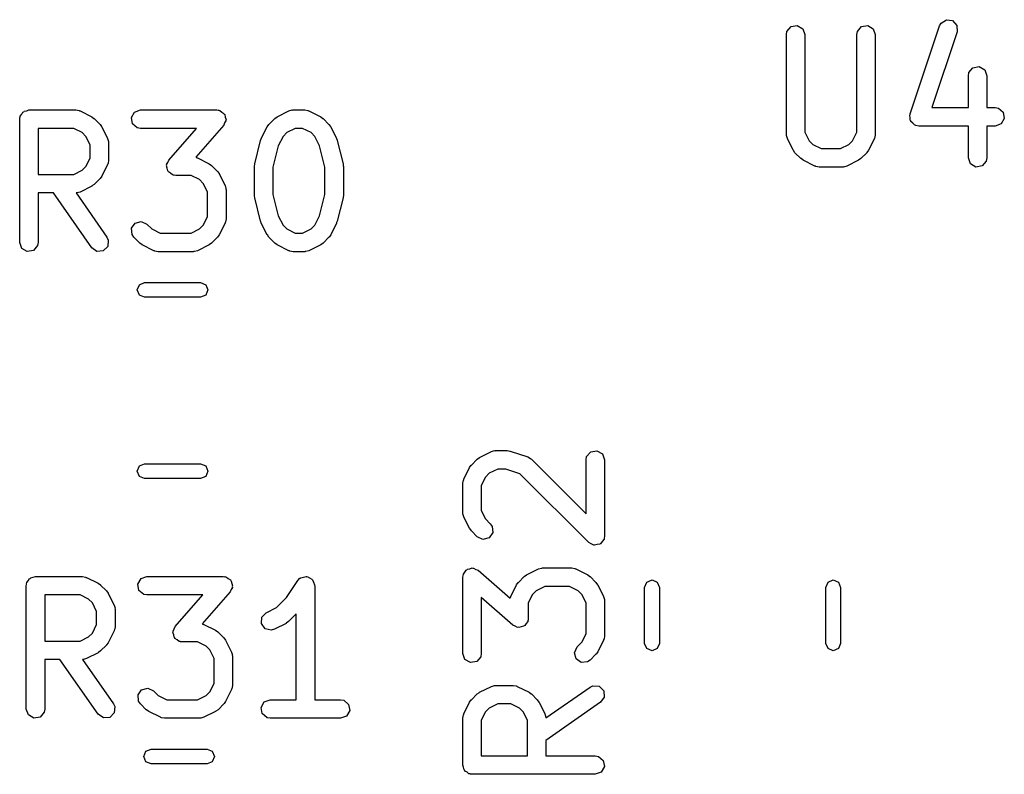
# Model space of a CAD drawing. Extents: x 44 to 148, y -85 to -25.
# Tile 30 of 58: x 112.42 to 120.41, y -66.06 to -59.94. Entities that reach past the tile are written whole.
import ezdxf

# ---------------------------------------------------------------- set-up
doc = ezdxf.new("R2010")
doc.units = 0
doc.layers.add('BLACK', color=7, linetype='CONTINUOUS')

msp = doc.modelspace()

# ---------------------------------------------------------------- linework, layer by layer
at = {"layer": 'BLACK', "linetype": 'CONTINUOUS'}
for p, q in [((118.682195, -59.994267), (118.732719, -59.985358)), ((118.732719, -59.985358), (118.777148, -60.01101)), ((119.253623, -59.994267), (119.304147, -59.985358)), ((119.304147, -59.985358), (119.348576, -60.01101)), ((119.648544, -60.702168), (119.886639, -59.987883)), ((119.886639, -59.987883), (119.899041, -59.964978)), ((119.899041, -59.964978), (119.942754, -59.938123)), ((119.942754, -59.938123), (119.993502, -59.945648)), ((119.993502, -59.945648), (120.02754, -59.984034)), ((120.02754, -59.984034), (120.028941, -60.035318)), ((118.644695, -60.059219), (118.649218, -60.033567)), ((118.644695, -60.868742), (118.644695, -60.059219)), ((118.649218, -60.033567), (118.682195, -59.994267)), ((118.777148, -60.01101), (118.794695, -60.059219)), ((118.794695, -60.059219), (118.794695, -60.851037)), ((119.216123, -60.059219), (119.220646, -60.033567)), ((119.216123, -60.851037), (119.216123, -60.059219)), ((119.220646, -60.033567), (119.253623, -59.994267)), ((119.348576, -60.01101), (119.366123, -60.059219)), ((119.366123, -60.059219), (119.366123, -60.868742)), ((120.028941, -60.035318), (119.823752, -60.650885)), ((120.120885, -60.392552), (120.125408, -60.3669)), ((120.125408, -60.3669), (120.158385, -60.3276)), ((120.158385, -60.3276), (120.208909, -60.318691)), ((120.208909, -60.318691), (120.253338, -60.344343)), ((120.253338, -60.344343), (120.270885, -60.392552)), ((120.120885, -60.650885), (120.120885, -60.392552)), ((120.270885, -60.392552), (120.270885, -60.650885)), ((112.429137, -60.719367), (112.441662, -60.704439)), ((112.441662, -60.704439), (112.451405, -60.687566)), ((112.451405, -60.687566), (112.457763, -60.685251)), ((112.457763, -60.685251), (112.462114, -60.680067)), ((112.462114, -60.680067), (112.481305, -60.676682)), ((112.481305, -60.676682), (112.499614, -60.670019)), ((112.499614, -60.670019), (112.880566, -60.670019)), ((112.880566, -60.670019), (112.906218, -60.674542)), ((112.906218, -60.674542), (112.909653, -60.677424)), ((112.909653, -60.677424), (112.914107, -60.677937)), ((112.914107, -60.677937), (113.009345, -60.725556)), ((113.330515, -60.731995), (113.356167, -60.687566)), ((113.356167, -60.687566), (113.404376, -60.670019)), ((113.404376, -60.670019), (114.023423, -60.670019)), ((114.023423, -60.670019), (114.034531, -60.671977)), ((114.034531, -60.671977), (114.037973, -60.671444)), ((114.037973, -60.671444), (114.040631, -60.673053)), ((114.040631, -60.673053), (114.049075, -60.674542)), ((114.049075, -60.674542), (114.064563, -60.687538)), ((114.064563, -60.687538), (114.081862, -60.698009)), ((114.081862, -60.698009), (114.083791, -60.703673)), ((114.083791, -60.703673), (114.088375, -60.707519)), ((114.088375, -60.707519), (114.091886, -60.727431)), ((114.513692, -60.725556), (114.60893, -60.677937)), ((114.60893, -60.677937), (114.633896, -60.670511)), ((114.633896, -60.670511), (114.638257, -60.671552)), ((114.638257, -60.671552), (114.642471, -60.670019)), ((114.642471, -60.670019), (114.737709, -60.670019)), ((114.737709, -60.670019), (114.763361, -60.674542)), ((114.763361, -60.674542), (114.766796, -60.677424)), ((114.766796, -60.677424), (114.77125, -60.677937)), ((114.77125, -60.677937), (114.866488, -60.725556)), ((119.645834, -60.712861), (119.6487, -60.707896)), ((119.6487, -60.707896), (119.648544, -60.702168)), ((119.823752, -60.650885), (120.120885, -60.650885)), ((120.270885, -60.650885), (120.338742, -60.650885)), ((120.338742, -60.650885), (120.364394, -60.655408)), ((120.364394, -60.655408), (120.403694, -60.688385)), ((120.403694, -60.688385), (120.412603, -60.738909)), ((112.424614, -60.745019), (112.426331, -60.735277)), ((112.424614, -61.745019), (112.424614, -60.745019)), ((112.425753, -60.731995), (112.427419, -60.729109)), ((112.426331, -60.735277), (112.425753, -60.731995)), ((112.427419, -60.729109), (112.429137, -60.719367)), ((113.009345, -60.725556), (113.027355, -60.738914)), ((113.027355, -60.738914), (113.028837, -60.739605)), ((113.028837, -60.739605), (113.076456, -60.787224)), ((113.076456, -60.787224), (113.089315, -60.80559)), ((113.339424, -60.782519), (113.330515, -60.731995)), ((113.378724, -60.815496), (113.339424, -60.782519)), ((114.087172, -60.775555), (114.079866, -60.794407)), ((114.097284, -60.758043), (114.087172, -60.775555)), ((114.091886, -60.727431), (114.098407, -60.746571)), ((114.098407, -60.746571), (114.096244, -60.752149)), ((114.096244, -60.752149), (114.097284, -60.758043)), ((114.44589, -60.788705), (114.446581, -60.787224)), ((114.446581, -60.787224), (114.4942, -60.739605)), ((114.4942, -60.739605), (114.512566, -60.726745)), ((114.512566, -60.726745), (114.513692, -60.725556)), ((114.866488, -60.725556), (114.884498, -60.738914)), ((114.884498, -60.738914), (114.88598, -60.739605)), ((114.88598, -60.739605), (114.933599, -60.787224)), ((114.933599, -60.787224), (114.946458, -60.80559)), ((119.649386, -60.733007), (119.645834, -60.712861)), ((119.649945, -60.753452), (119.649386, -60.733007)), ((119.653747, -60.75774), (119.649945, -60.753452)), ((119.654743, -60.763385), (119.653747, -60.75774)), ((119.67041, -60.776531), (119.654743, -60.763385)), ((119.683982, -60.791837), (119.67041, -60.776531)), ((120.386951, -60.783338), (120.338742, -60.800885)), ((120.412603, -60.738909), (120.386951, -60.783338)), ((112.862861, -60.820019), (112.574614, -60.820019)), ((112.574614, -60.820019), (112.574614, -61.193828)), ((112.931377, -60.854277), (112.862861, -60.820019)), ((112.961784, -60.884684), (112.931377, -60.854277)), ((113.089315, -60.80559), (113.090505, -60.806716)), ((113.090505, -60.806716), (113.138124, -60.901954)), ((113.404376, -60.820019), (113.378724, -60.815496)), ((113.858141, -60.820019), (113.404376, -60.820019)), ((113.633647, -61.076583), (113.858141, -60.820019)), ((114.079866, -60.794407), (113.852375, -61.054396)), ((114.384913, -60.901954), (114.432532, -60.806716)), ((114.432532, -60.806716), (114.44589, -60.788705)), ((114.59166, -60.854277), (114.561253, -60.884684)), ((114.660176, -60.820019), (114.59166, -60.854277)), ((114.720004, -60.820019), (114.660176, -60.820019)), ((114.78852, -60.854277), (114.720004, -60.820019)), ((114.818927, -60.884684), (114.78852, -60.854277)), ((114.946458, -60.80559), (114.947648, -60.806716)), ((114.947648, -60.806716), (114.995267, -60.901954)), ((118.794695, -60.851037), (118.828953, -60.919553)), ((119.181864, -60.919553), (119.216123, -60.851037)), ((119.689652, -60.792677), (119.683982, -60.791837)), ((119.694043, -60.796362), (119.689652, -60.792677)), ((119.719695, -60.800885), (119.694043, -60.796362)), ((120.120885, -60.800885), (119.719695, -60.800885)), ((120.120885, -61.059219), (120.120885, -60.800885)), ((120.338742, -60.800885), (120.270885, -60.800885)), ((120.270885, -60.800885), (120.270885, -61.059219)), ((112.996042, -60.9532), (112.961784, -60.884684)), ((113.138124, -60.901954), (113.14555, -60.92692)), ((113.14555, -60.92692), (113.144508, -60.931281)), ((113.144508, -60.931281), (113.146042, -60.935495)), ((113.146042, -60.935495), (113.146042, -61.078352)), ((114.331615, -61.107781), (114.379234, -60.917305)), ((114.379234, -60.917305), (114.384506, -60.905482)), ((114.384506, -60.905482), (114.384913, -60.901954)), ((114.561253, -60.884684), (114.522759, -60.961671)), ((114.85742, -60.961671), (114.818927, -60.884684)), ((114.995267, -60.901954), (114.998957, -60.91436)), ((114.998957, -60.91436), (115.000946, -60.917305)), ((115.000946, -60.917305), (115.048565, -61.107781)), ((118.646228, -60.872955), (118.644695, -60.868742)), ((118.645187, -60.877316), (118.646228, -60.872955)), ((118.652613, -60.902283), (118.645187, -60.877316)), ((118.700232, -60.997521), (118.652613, -60.902283)), ((118.828953, -60.919553), (118.85936, -60.949961)), ((119.151457, -60.949961), (119.181864, -60.919553)), ((119.358205, -60.902283), (119.310586, -60.997521)), ((119.358717, -60.897829), (119.358205, -60.902283)), ((119.3616, -60.894394), (119.358717, -60.897829)), ((119.366123, -60.868742), (119.3616, -60.894394)), ((112.996042, -61.060647), (112.996042, -60.9532)), ((114.522759, -60.961671), (114.479376, -61.135205)), ((114.900804, -61.135205), (114.85742, -60.961671)), ((118.70142, -60.998646), (118.700232, -60.997521)), ((118.71428, -61.017012), (118.70142, -60.998646)), ((118.761899, -61.064632), (118.71428, -61.017012)), ((118.85936, -60.949961), (118.927876, -60.984219)), ((118.927876, -60.984219), (119.082942, -60.984219)), ((119.082942, -60.984219), (119.151457, -60.949961)), ((119.296537, -61.017013), (119.248919, -61.064632)), ((119.297227, -61.015531), (119.296537, -61.017013)), ((119.310586, -60.997521), (119.297227, -61.015531)), ((112.961784, -61.129163), (112.996042, -61.060647)), ((113.138636, -61.107439), (113.138124, -61.111893)), ((113.141519, -61.104004), (113.138636, -61.107439)), ((113.146042, -61.078352), (113.141519, -61.104004)), ((113.616229, -61.112947), (113.62634, -61.095434)), ((113.62634, -61.095434), (113.633647, -61.076583)), ((113.852375, -61.054396), (113.858599, -61.055494)), ((113.858599, -61.055494), (113.862034, -61.058376)), ((113.862034, -61.058376), (113.866488, -61.058889)), ((113.866488, -61.058889), (113.961726, -61.106508)), ((113.961726, -61.106508), (113.979736, -61.119866)), ((114.331975, -61.111229), (114.331615, -61.107781)), ((115.048565, -61.107781), (115.049618, -61.122713)), ((118.76338, -61.065322), (118.761899, -61.064632)), ((118.781392, -61.078682), (118.76338, -61.065322)), ((118.87663, -61.126301), (118.781392, -61.078682)), ((119.229426, -61.078682), (119.134188, -61.126301)), ((119.23055, -61.077494), (119.229426, -61.078682)), ((119.248919, -61.064632), (119.23055, -61.077494)), ((120.138432, -61.107428), (120.120885, -61.059219)), ((120.182861, -61.13308), (120.138432, -61.107428)), ((120.266362, -61.084871), (120.233385, -61.124171)), ((120.270885, -61.059219), (120.266362, -61.084871)), ((112.862861, -61.193828), (112.931377, -61.15957)), ((112.931377, -61.15957), (112.961784, -61.129163)), ((113.138124, -61.111893), (113.090505, -61.207131)), ((113.615106, -61.124419), (113.617268, -61.11884)), ((113.621626, -61.143558), (113.615106, -61.124419)), ((113.617268, -61.11884), (113.616229, -61.112947)), ((113.625138, -61.163471), (113.621626, -61.143558)), ((113.629721, -61.167316), (113.625138, -61.163471)), ((113.631651, -61.172981), (113.629721, -61.167316)), ((113.648949, -61.183451), (113.631651, -61.172981)), ((113.664438, -61.196448), (113.648949, -61.183451)), ((113.979736, -61.119866), (113.981218, -61.120557)), ((113.981218, -61.120557), (114.028837, -61.168176)), ((114.028837, -61.168176), (114.041696, -61.186542)), ((114.041696, -61.186542), (114.042886, -61.187668)), ((114.042886, -61.187668), (114.090505, -61.282906)), ((114.329376, -61.125971), (114.331975, -61.111229)), ((114.329376, -61.364066), (114.329376, -61.125971)), ((114.479376, -61.135205), (114.479376, -61.354832)), ((114.900804, -61.354832), (114.900804, -61.135205)), ((115.049618, -61.122713), (115.050804, -61.125971)), ((115.050804, -61.125971), (115.050804, -61.364066)), ((118.881083, -61.126813), (118.87663, -61.126301)), ((118.884519, -61.129696), (118.881083, -61.126813)), ((118.910171, -61.134219), (118.884519, -61.129696)), ((119.100647, -61.134219), (118.910171, -61.134219)), ((119.10486, -61.132685), (119.100647, -61.134219)), ((119.109221, -61.133727), (119.10486, -61.132685)), ((119.134188, -61.126301), (119.109221, -61.133727)), ((120.233385, -61.124171), (120.182861, -61.13308)), ((112.574614, -61.193828), (112.862861, -61.193828)), ((113.076456, -61.226623), (113.028837, -61.274242)), ((113.077147, -61.225141), (113.076456, -61.226623)), ((113.090505, -61.207131), (113.077147, -61.225141)), ((113.672881, -61.197936), (113.664438, -61.196448)), ((113.67554, -61.199546), (113.672881, -61.197936)), ((113.678981, -61.199012), (113.67554, -61.199546)), ((113.69009, -61.200971), (113.678981, -61.199012)), ((113.815242, -61.200971), (113.69009, -61.200971)), ((113.883758, -61.235229), (113.815242, -61.200971)), ((113.914165, -61.265636), (113.883758, -61.235229)), ((113.948423, -61.334152), (113.914165, -61.265636)), ((112.69866, -61.343828), (112.574614, -61.343828)), ((112.574614, -61.343828), (112.574614, -61.745019)), ((113.0096, -61.788029), (112.69866, -61.343828)), ((112.884779, -61.342294), (112.881515, -61.343482)), ((112.881515, -61.343482), (113.132485, -61.70201)), ((112.88914, -61.343336), (112.884779, -61.342294)), ((112.914107, -61.33591), (112.88914, -61.343336)), ((113.009345, -61.288291), (112.914107, -61.33591)), ((113.01047, -61.287101), (113.009345, -61.288291)), ((113.028837, -61.274242), (113.01047, -61.287101)), ((113.948423, -61.536837), (113.948423, -61.334152)), ((114.090505, -61.282906), (114.097931, -61.307872)), ((114.097931, -61.307872), (114.096889, -61.312233)), ((114.096889, -61.312233), (114.098423, -61.316447)), ((114.098423, -61.316447), (114.098423, -61.554542)), ((114.330561, -61.367323), (114.329376, -61.364066)), ((114.331615, -61.382256), (114.330561, -61.367323)), ((114.379234, -61.572732), (114.331615, -61.382256)), ((114.479376, -61.354832), (114.522759, -61.528366)), ((114.85742, -61.528366), (114.900804, -61.354832)), ((115.048565, -61.382256), (115.000946, -61.572732)), ((115.050804, -61.364066), (115.048204, -61.378807)), ((115.048204, -61.378807), (115.048565, -61.382256)), ((113.361358, -61.588343), (113.410913, -61.575066)), ((113.410913, -61.575066), (113.45741, -61.596748)), ((113.914164, -61.605353), (113.948423, -61.536837)), ((114.091017, -61.583629), (114.090505, -61.588083)), ((114.0939, -61.580194), (114.091017, -61.583629)), ((114.098423, -61.554542), (114.0939, -61.580194)), ((114.381222, -61.575676), (114.379234, -61.572732)), ((114.384913, -61.588083), (114.381222, -61.575676)), ((114.522759, -61.528366), (114.561253, -61.605353)), ((114.818926, -61.605353), (114.85742, -61.528366)), ((114.995673, -61.584554), (114.995267, -61.588083)), ((115.000946, -61.572732), (114.995673, -61.584554)), ((113.331932, -61.630368), (113.361358, -61.588343)), ((113.336402, -61.681475), (113.331932, -61.630368)), ((113.45741, -61.596748), (113.496422, -61.635761)), ((113.496422, -61.635761), (113.564938, -61.670019)), ((113.815242, -61.670019), (113.883757, -61.635761)), ((113.883757, -61.635761), (113.914164, -61.605353)), ((114.090505, -61.588083), (114.042886, -61.683321)), ((114.432532, -61.683321), (114.384913, -61.588083)), ((114.561253, -61.605353), (114.59166, -61.635761)), ((114.59166, -61.635761), (114.660176, -61.670019)), ((114.720004, -61.670019), (114.788519, -61.635761)), ((114.788519, -61.635761), (114.818926, -61.605353)), ((114.995267, -61.588083), (114.947648, -61.683321)), ((112.442161, -61.793228), (112.424614, -61.745019)), ((112.574614, -61.745019), (112.570091, -61.770671)), ((113.132485, -61.70201), (113.14349, -61.725618)), ((113.14349, -61.725618), (113.139011, -61.776725)), ((113.351342, -61.702812), (113.336402, -61.681475)), ((113.398961, -61.750432), (113.351342, -61.702812)), ((113.564938, -61.670019), (113.815242, -61.670019)), ((114.028837, -61.702813), (113.981219, -61.750432)), ((114.029527, -61.701331), (114.028837, -61.702813)), ((114.042886, -61.683321), (114.029527, -61.701331)), ((114.43372, -61.684446), (114.432532, -61.683321)), ((114.44658, -61.702812), (114.43372, -61.684446)), ((114.494199, -61.750432), (114.44658, -61.702812)), ((114.660176, -61.670019), (114.720004, -61.670019)), ((114.933599, -61.702813), (114.885981, -61.750432)), ((114.934289, -61.701331), (114.933599, -61.702813)), ((114.947648, -61.683321), (114.934289, -61.701331)), ((112.48659, -61.81888), (112.442161, -61.793228)), ((112.537114, -61.809971), (112.48659, -61.81888)), ((112.570091, -61.770671), (112.537114, -61.809971)), ((113.051621, -61.817461), (113.0096, -61.788029)), ((113.102729, -61.812997), (113.051621, -61.817461)), ((113.139011, -61.776725), (113.102729, -61.812997)), ((113.400442, -61.751122), (113.398961, -61.750432)), ((113.418454, -61.764482), (113.400442, -61.751122)), ((113.513692, -61.812101), (113.418454, -61.764482)), ((113.518145, -61.812613), (113.513692, -61.812101)), ((113.521581, -61.815496), (113.518145, -61.812613)), ((113.547233, -61.820019), (113.521581, -61.815496)), ((113.832947, -61.820019), (113.547233, -61.820019)), ((113.83716, -61.818485), (113.832947, -61.820019)), ((113.841521, -61.819527), (113.83716, -61.818485)), ((113.866488, -61.812101), (113.841521, -61.819527)), ((113.961726, -61.764482), (113.866488, -61.812101)), ((113.96285, -61.763294), (113.961726, -61.764482)), ((113.981219, -61.750432), (113.96285, -61.763294)), ((114.49568, -61.751122), (114.494199, -61.750432)), ((114.513692, -61.764482), (114.49568, -61.751122)), ((114.60893, -61.812101), (114.513692, -61.764482)), ((114.613383, -61.812613), (114.60893, -61.812101)), ((114.616819, -61.815496), (114.613383, -61.812613)), ((114.642471, -61.820019), (114.616819, -61.815496)), ((114.737709, -61.820019), (114.642471, -61.820019)), ((114.741922, -61.818485), (114.737709, -61.820019)), ((114.746283, -61.819527), (114.741922, -61.818485)), ((114.77125, -61.812101), (114.746283, -61.819527)), ((114.866488, -61.764482), (114.77125, -61.812101)), ((114.867612, -61.763294), (114.866488, -61.764482)), ((114.885981, -61.750432), (114.867612, -61.763294)), ((113.377936, -62.13), (113.39551, -62.087574)), ((113.39551, -62.172426), (113.377936, -62.13)), ((113.39551, -62.087574), (113.437936, -62.07)), ((113.437936, -62.07), (113.892064, -62.07)), ((113.892064, -62.07), (113.93449, -62.087574)), ((113.93449, -62.087574), (113.952064, -62.13)), ((113.952064, -62.13), (113.93449, -62.172426)), ((113.437936, -62.19), (113.39551, -62.172426)), ((113.892064, -62.19), (113.437936, -62.19)), ((113.93449, -62.172426), (113.892064, -62.19)), ((116.089105, -63.5503), (116.136724, -63.502681)), ((116.136724, -63.502681), (116.15509, -63.489821)), ((116.15509, -63.489821), (116.156216, -63.488632)), ((116.156216, -63.488632), (116.251454, -63.441013)), ((116.251454, -63.441013), (116.27642, -63.433587)), ((116.27642, -63.433587), (116.280781, -63.434628)), ((116.280781, -63.434628), (116.284995, -63.433095)), ((116.284995, -63.433095), (116.380233, -63.433095)), ((116.380233, -63.433095), (116.402315, -63.436988)), ((116.402315, -63.436988), (116.40395, -63.436944)), ((116.40395, -63.436944), (116.546807, -63.484563)), ((116.546807, -63.484563), (116.569712, -63.496965)), ((116.569712, -63.496965), (116.572059, -63.500786)), ((116.572059, -63.500786), (116.576123, -63.502681)), ((116.576123, -63.502681), (117.019519, -63.946076)), ((117.019519, -63.508095), (117.024042, -63.482443)), ((117.024042, -63.482443), (117.057019, -63.443143)), ((117.057019, -63.443143), (117.107543, -63.434234)), ((117.107543, -63.434234), (117.151972, -63.459886)), ((117.151972, -63.459886), (117.169519, -63.508095)), ((113.377936, -63.6), (113.39551, -63.557574)), ((113.39551, -63.557574), (113.437936, -63.54)), ((113.437936, -63.54), (113.892064, -63.54)), ((113.892064, -63.54), (113.93449, -63.557574)), ((113.93449, -63.557574), (113.952064, -63.6)), ((116.027437, -63.66503), (116.075056, -63.569792)), ((116.075056, -63.569792), (116.088414, -63.551781)), ((116.088414, -63.551781), (116.089105, -63.5503)), ((116.3027, -63.583095), (116.234184, -63.617353)), ((116.368063, -63.583095), (116.3027, -63.583095)), ((116.482576, -63.621266), (116.368063, -63.583095)), ((117.019519, -63.946076), (117.019519, -63.508095)), ((117.169519, -63.508095), (117.169519, -64.127142)), ((113.39551, -63.642426), (113.377936, -63.6)), ((113.437936, -63.66), (113.39551, -63.642426)), ((113.892064, -63.66), (113.437936, -63.66)), ((113.93449, -63.642426), (113.892064, -63.66)), ((113.952064, -63.6), (113.93449, -63.642426)), ((116.203777, -63.64776), (116.169519, -63.716276)), ((116.234184, -63.617353), (116.203777, -63.64776)), ((117.041486, -64.180175), (116.482576, -63.621266)), ((116.019519, -63.698571), (116.024042, -63.672919)), ((116.019519, -63.936666), (116.019519, -63.698571)), ((116.024042, -63.672919), (116.026924, -63.669483)), ((116.026924, -63.669483), (116.027437, -63.66503)), ((116.169519, -63.716276), (116.169519, -63.918961)), ((116.021052, -63.940879), (116.019519, -63.936666)), ((116.020011, -63.94524), (116.021052, -63.940879)), ((116.027437, -63.970207), (116.020011, -63.94524)), ((116.075056, -64.065445), (116.027437, -63.970207)), ((116.169519, -63.918961), (116.203777, -63.987477)), ((116.203777, -63.987477), (116.24279, -64.02649)), ((116.24279, -64.02649), (116.25773, -64.047827)), ((116.25773, -64.047827), (116.262201, -64.098934)), ((116.076245, -64.06657), (116.075056, -64.065445)), ((116.089105, -64.084937), (116.076245, -64.06657)), ((116.136724, -64.132556), (116.089105, -64.084937)), ((116.18322, -64.154237), (116.136724, -64.132556)), ((116.232775, -64.14096), (116.18322, -64.154237)), ((116.262201, -64.098934), (116.232775, -64.14096)), ((117.169519, -64.127142), (117.166676, -64.143264)), ((117.166676, -64.143264), (117.166964, -64.146553)), ((117.061939, -64.189712), (117.041486, -64.180175)), ((117.081495, -64.201003), (117.061939, -64.189712)), ((117.084875, -64.200406), (117.081495, -64.201003)), ((117.087983, -64.201856), (117.084875, -64.200406)), ((117.109785, -64.196014), (117.087983, -64.201856)), ((117.132019, -64.192094), (117.109785, -64.196014)), ((117.134223, -64.189466), (117.132019, -64.192094)), ((117.137537, -64.188579), (117.134223, -64.189466)), ((117.150485, -64.170087), (117.137537, -64.188579)), ((117.164996, -64.152794), (117.150485, -64.170087)), ((117.165804, -64.148209), (117.164996, -64.152794)), ((117.166964, -64.146553), (117.165804, -64.148209)), ((112.514814, -64.464667), (112.534005, -64.461282)), ((112.534005, -64.461282), (112.552314, -64.454619)), ((112.552314, -64.454619), (112.933266, -64.454619)), ((112.933266, -64.454619), (112.958918, -64.459142)), ((112.958918, -64.459142), (112.962353, -64.462024)), ((112.962353, -64.462024), (112.966807, -64.462537)), ((112.966807, -64.462537), (113.062045, -64.510156)), ((113.408867, -64.472166), (113.457076, -64.454619)), ((113.457076, -64.454619), (114.076123, -64.454619)), ((114.076123, -64.454619), (114.087231, -64.456577)), ((114.087231, -64.456577), (114.090673, -64.456044)), ((114.090673, -64.456044), (114.093331, -64.457653)), ((114.093331, -64.457653), (114.101775, -64.459142)), ((114.101775, -64.459142), (114.117263, -64.472138)), ((114.70529, -64.464667), (114.726722, -64.460887)), ((114.726722, -64.460887), (114.747617, -64.454774)), ((114.747617, -64.454774), (114.751566, -64.456506)), ((114.751566, -64.456506), (114.755814, -64.455758)), ((114.755814, -64.455758), (114.774662, -64.46664)), ((116.019519, -64.460476), (116.021477, -64.449367)), ((116.019519, -65.079523), (116.019519, -64.460476)), ((116.020944, -64.445926), (116.022553, -64.443267)), ((116.021477, -64.449367), (116.020944, -64.445926)), ((116.022553, -64.443267), (116.024042, -64.434824)), ((116.024042, -64.434824), (116.037038, -64.419335)), ((116.037038, -64.419335), (116.047509, -64.402037)), ((116.047509, -64.402037), (116.053173, -64.400107)), ((116.053173, -64.400107), (116.057019, -64.395524)), ((116.057019, -64.395524), (116.076931, -64.392012)), ((116.076931, -64.392012), (116.096071, -64.385492)), ((116.096071, -64.385492), (116.101649, -64.387654)), ((116.101649, -64.387654), (116.107543, -64.386615)), ((116.107543, -64.386615), (116.125055, -64.396726)), ((116.125055, -64.396726), (116.143907, -64.404033)), ((116.143907, -64.404033), (116.403896, -64.631523)), ((116.470057, -64.502681), (116.517676, -64.455062)), ((116.517676, -64.455062), (116.536042, -64.442202)), ((116.536042, -64.442202), (116.537168, -64.441013)), ((116.537168, -64.441013), (116.632406, -64.393394)), ((116.632406, -64.393394), (116.657372, -64.385968)), ((116.657372, -64.385968), (116.661733, -64.387009)), ((116.661733, -64.387009), (116.665947, -64.385476)), ((116.665947, -64.385476), (116.904042, -64.385476)), ((116.904042, -64.385476), (116.929694, -64.389999)), ((116.929694, -64.389999), (116.933129, -64.392881)), ((116.933129, -64.392881), (116.937583, -64.393394)), ((116.937583, -64.393394), (117.032821, -64.441013)), ((117.032821, -64.441013), (117.050829, -64.454369)), ((117.050829, -64.454369), (117.052312, -64.455061)), ((117.052312, -64.455061), (117.099932, -64.50268)), ((112.477314, -64.529619), (112.479031, -64.519877)), ((112.477314, -65.529619), (112.477314, -64.529619)), ((112.478453, -64.516595), (112.480119, -64.513709)), ((112.479031, -64.519877), (112.478453, -64.516595)), ((112.480119, -64.513709), (112.481837, -64.503967)), ((112.481837, -64.503967), (112.494362, -64.489039)), ((112.494362, -64.489039), (112.504105, -64.472166)), ((112.504105, -64.472166), (112.510463, -64.469851)), ((112.510463, -64.469851), (112.514814, -64.464667)), ((113.062045, -64.510156), (113.080055, -64.523514)), ((113.080055, -64.523514), (113.081537, -64.524205)), ((113.081537, -64.524205), (113.129156, -64.571824)), ((113.383215, -64.516595), (113.408867, -64.472166)), ((113.392124, -64.567119), (113.383215, -64.516595)), ((114.117263, -64.472138), (114.134562, -64.482609)), ((114.134562, -64.482609), (114.136491, -64.488273)), ((114.136491, -64.488273), (114.141075, -64.492119)), ((114.149984, -64.542643), (114.139872, -64.560155)), ((114.141075, -64.492119), (114.144586, -64.512031)), ((114.144586, -64.512031), (114.151107, -64.531171)), ((114.151107, -64.531171), (114.148944, -64.536749)), ((114.148944, -64.536749), (114.149984, -64.542643)), ((114.589266, -64.624696), (114.680386, -64.488016)), ((114.680386, -64.488016), (114.698379, -64.469181)), ((114.698379, -64.469181), (114.702518, -64.467969)), ((114.702518, -64.467969), (114.70529, -64.464667)), ((114.774662, -64.46664), (114.794597, -64.475387)), ((114.794597, -64.475387), (114.796508, -64.479254)), ((114.796508, -64.479254), (114.800243, -64.48141)), ((114.800243, -64.48141), (114.807687, -64.501863)), ((114.807687, -64.501863), (114.817335, -64.521376)), ((114.817335, -64.521376), (114.816314, -64.525565)), ((114.816314, -64.525565), (114.81779, -64.529619)), ((114.81779, -64.529619), (114.81779, -65.454619)), ((116.408389, -64.617411), (116.456008, -64.522173)), ((116.456008, -64.522173), (116.469366, -64.504162)), ((116.469366, -64.504162), (116.470057, -64.502681)), ((116.683652, -64.535476), (116.615136, -64.569734)), ((116.886337, -64.535476), (116.683652, -64.535476)), ((116.954853, -64.569734), (116.886337, -64.535476)), ((117.099932, -64.50268), (117.112794, -64.521048)), ((117.112794, -64.521048), (117.113982, -64.522173)), ((117.113982, -64.522173), (117.161601, -64.617411)), ((117.4947, -64.542936), (117.512274, -64.50051)), ((117.4947, -64.997064), (117.4947, -64.542936)), ((117.512274, -64.50051), (117.5547, -64.482936)), ((117.5547, -64.482936), (117.597126, -64.50051)), ((117.597126, -64.50051), (117.6147, -64.542936)), ((117.6147, -64.542936), (117.6147, -64.997064)), ((118.9647, -64.542936), (118.982274, -64.50051)), ((118.9647, -64.997064), (118.9647, -64.542936)), ((118.982274, -64.50051), (119.0247, -64.482936)), ((119.0247, -64.482936), (119.067126, -64.50051)), ((119.067126, -64.50051), (119.0847, -64.542936)), ((119.0847, -64.542936), (119.0847, -64.997064)), ((112.915561, -64.604619), (112.627314, -64.604619)), ((112.627314, -64.604619), (112.627314, -64.978428)), ((112.984077, -64.638877), (112.915561, -64.604619)), ((113.129156, -64.571824), (113.142015, -64.59019)), ((113.142015, -64.59019), (113.143205, -64.591316)), ((113.143205, -64.591316), (113.190824, -64.686554)), ((113.431424, -64.600096), (113.392124, -64.567119)), ((113.457076, -64.604619), (113.431424, -64.600096)), ((113.910841, -64.604619), (113.457076, -64.604619)), ((113.686347, -64.861183), (113.910841, -64.604619)), ((114.132566, -64.579007), (113.905075, -64.838996)), ((114.139872, -64.560155), (114.132566, -64.579007)), ((116.404994, -64.6253), (116.407876, -64.621864)), ((116.407876, -64.621864), (116.408389, -64.617411)), ((116.584729, -64.600141), (116.550471, -64.668657)), ((116.615136, -64.569734), (116.584729, -64.600141)), ((116.985261, -64.600141), (116.954853, -64.569734)), ((117.019519, -64.668657), (116.985261, -64.600141)), ((117.161601, -64.617411), (117.169027, -64.642377)), ((113.014484, -64.669284), (112.984077, -64.638877)), ((113.048742, -64.7378), (113.014484, -64.669284)), ((113.190824, -64.686554), (113.19825, -64.71152)), ((114.507887, -64.706075), (114.589266, -64.624696)), ((116.426083, -64.850252), (116.169519, -64.625758)), ((116.169519, -64.625758), (116.169519, -65.079523)), ((116.403896, -64.631523), (116.404994, -64.6253)), ((116.550471, -64.668657), (116.550471, -64.793809)), ((117.019519, -64.918961), (117.019519, -64.668657)), ((117.169027, -64.642377), (117.167985, -64.646738)), ((117.167985, -64.646738), (117.169519, -64.650952)), ((117.169519, -64.650952), (117.169519, -64.936666)), ((113.048742, -64.845247), (113.048742, -64.7378)), ((113.19825, -64.71152), (113.197208, -64.715881)), ((113.197208, -64.715881), (113.198742, -64.720095)), ((113.198742, -64.720095), (113.198742, -64.862952)), ((114.388263, -64.785505), (114.423535, -64.748251)), ((114.423535, -64.748251), (114.507887, -64.706075)), ((114.66779, -64.758304), (114.605347, -64.820747)), ((114.66779, -65.454619), (114.66779, -64.758304)), ((113.014484, -64.913763), (113.048742, -64.845247)), ((113.67904, -64.880034), (113.686347, -64.861183)), ((113.905075, -64.838996), (113.911299, -64.840094)), ((113.911299, -64.840094), (113.914734, -64.842976)), ((113.914734, -64.842976), (113.919188, -64.843489)), ((113.919188, -64.843489), (114.014426, -64.891108)), ((114.385188, -64.836716), (114.388263, -64.785505)), ((114.415752, -64.877921), (114.385188, -64.836716)), ((114.585855, -64.834796), (114.490617, -64.882415)), ((114.58698, -64.833606), (114.585855, -64.834796)), ((114.605347, -64.820747), (114.58698, -64.833606)), ((116.444934, -64.857558), (116.426083, -64.850252)), ((116.462447, -64.86767), (116.444934, -64.857558)), ((116.493058, -64.862272), (116.473919, -64.868793)), ((116.512971, -64.858761), (116.493058, -64.862272)), ((116.516816, -64.854177), (116.512971, -64.858761)), ((116.522481, -64.852248), (116.516816, -64.854177)), ((116.532951, -64.834949), (116.522481, -64.852248)), ((116.545948, -64.819461), (116.532951, -64.834949)), ((116.547436, -64.811017), (116.545948, -64.819461)), ((116.549046, -64.808359), (116.547436, -64.811017)), ((116.550471, -64.793809), (116.548512, -64.804917)), ((116.548512, -64.804917), (116.549046, -64.808359)), ((112.984077, -64.94417), (113.014484, -64.913763)), ((113.190824, -64.896493), (113.143205, -64.991731)), ((113.191336, -64.892039), (113.190824, -64.896493)), ((113.194219, -64.888604), (113.191336, -64.892039)), ((113.198742, -64.862952), (113.194219, -64.888604)), ((113.667806, -64.909019), (113.669968, -64.90344)), ((113.674326, -64.928158), (113.667806, -64.909019)), ((113.668929, -64.897547), (113.67904, -64.880034)), ((113.669968, -64.90344), (113.668929, -64.897547)), ((113.677838, -64.948071), (113.674326, -64.928158)), ((114.014426, -64.891108), (114.032436, -64.904466)), ((114.032436, -64.904466), (114.033918, -64.905157)), ((114.033918, -64.905157), (114.081537, -64.952776)), ((114.46565, -64.889841), (114.415752, -64.877921)), ((114.490617, -64.882415), (114.46565, -64.889841)), ((116.46834, -64.86663), (116.462447, -64.86767)), ((116.473919, -64.868793), (116.46834, -64.86663)), ((116.985261, -64.987476), (117.019519, -64.918961)), ((117.169519, -64.936666), (117.164996, -64.962318)), ((112.627314, -64.978428), (112.915561, -64.978428)), ((112.915561, -64.978428), (112.984077, -64.94417)), ((113.129156, -65.011223), (113.081537, -65.058842)), ((113.129847, -65.009741), (113.129156, -65.011223)), ((113.143205, -64.991731), (113.129847, -65.009741)), ((113.682421, -64.951916), (113.677838, -64.948071)), ((113.684351, -64.957581), (113.682421, -64.951916)), ((113.701649, -64.968051), (113.684351, -64.957581)), ((113.717138, -64.981048), (113.701649, -64.968051)), ((113.725581, -64.982536), (113.717138, -64.981048)), ((113.72824, -64.984146), (113.725581, -64.982536)), ((113.731681, -64.983612), (113.72824, -64.984146)), ((113.74279, -64.985571), (113.731681, -64.983612)), ((113.867942, -64.985571), (113.74279, -64.985571)), ((113.936458, -65.019829), (113.867942, -64.985571)), ((113.966865, -65.050236), (113.936458, -65.019829)), ((114.081537, -64.952776), (114.094396, -64.971142)), ((114.094396, -64.971142), (114.095586, -64.972268)), ((114.095586, -64.972268), (114.143205, -65.067506)), ((116.946248, -65.026489), (116.985261, -64.987476)), ((117.161601, -64.970207), (117.113982, -65.065445)), ((117.162113, -64.965753), (117.161601, -64.970207)), ((117.164996, -64.962318), (117.162113, -64.965753)), ((117.512274, -65.03949), (117.4947, -64.997064)), ((117.6147, -64.997064), (117.597126, -65.03949)), ((118.982274, -65.03949), (118.9647, -64.997064)), ((119.0847, -64.997064), (119.067126, -65.03949)), ((113.062045, -65.072891), (112.966807, -65.12051)), ((113.06317, -65.071701), (113.062045, -65.072891)), ((113.081537, -65.058842), (113.06317, -65.071701)), ((114.001123, -65.118752), (113.966865, -65.050236)), ((114.143205, -65.067506), (114.150631, -65.092472)), ((114.150631, -65.092472), (114.149589, -65.096833)), ((114.149589, -65.096833), (114.151123, -65.101047)), ((114.151123, -65.101047), (114.151123, -65.339142)), ((116.037066, -65.127732), (116.019519, -65.079523)), ((116.169519, -65.079523), (116.164996, -65.105175)), ((116.924566, -65.072986), (116.946248, -65.026489)), ((116.937843, -65.122541), (116.924566, -65.072986)), ((117.099932, -65.084938), (117.052312, -65.132557)), ((117.100622, -65.083456), (117.099932, -65.084938)), ((117.113982, -65.065445), (117.100622, -65.083456)), ((117.5547, -65.057064), (117.512274, -65.03949)), ((117.597126, -65.03949), (117.5547, -65.057064)), ((119.0247, -65.057064), (118.982274, -65.03949)), ((119.067126, -65.03949), (119.0247, -65.057064)), ((112.75136, -65.128428), (112.627314, -65.128428)), ((112.627314, -65.128428), (112.627314, -65.529619)), ((113.0623, -65.572629), (112.75136, -65.128428)), ((112.937479, -65.126894), (112.934215, -65.128082)), ((112.934215, -65.128082), (113.185185, -65.48661)), ((112.94184, -65.127936), (112.937479, -65.126894)), ((112.966807, -65.12051), (112.94184, -65.127936)), ((114.001123, -65.321437), (114.001123, -65.118752)), ((116.081495, -65.153384), (116.037066, -65.127732)), ((116.132019, -65.144475), (116.081495, -65.153384)), ((116.164996, -65.105175), (116.132019, -65.144475)), ((116.979868, -65.151967), (116.937843, -65.122541)), ((117.030975, -65.147497), (116.979868, -65.151967)), ((117.052312, -65.132557), (117.030975, -65.147497)), ((113.966864, -65.389953), (114.001123, -65.321437)), ((114.151123, -65.339142), (114.1466, -65.364794)), ((116.251454, -65.345775), (116.27642, -65.338349)), ((116.27642, -65.338349), (116.280781, -65.33939)), ((116.280781, -65.33939), (116.284995, -65.337857)), ((116.284995, -65.337857), (116.427852, -65.337857)), ((116.427852, -65.337857), (116.453504, -65.34238)), ((117.05151, -65.351414), (117.075118, -65.340409)), ((117.075118, -65.340409), (117.126225, -65.344888)), ((113.384632, -65.414968), (113.414058, -65.372943)), ((113.389102, -65.466075), (113.384632, -65.414968)), ((113.414058, -65.372943), (113.463613, -65.359666)), ((113.463613, -65.359666), (113.51011, -65.381348)), ((113.51011, -65.381348), (113.549122, -65.420361)), ((113.549122, -65.420361), (113.617638, -65.454619)), ((113.867942, -65.454619), (113.936457, -65.420361)), ((113.936457, -65.420361), (113.966864, -65.389953)), ((114.143205, -65.372683), (114.095586, -65.467921)), ((114.143717, -65.368229), (114.143205, -65.372683)), ((114.1466, -65.364794), (114.143717, -65.368229)), ((116.089105, -65.455062), (116.136724, -65.407443)), ((116.136724, -65.407443), (116.15509, -65.394583)), ((116.15509, -65.394583), (116.156216, -65.393394)), ((116.156216, -65.393394), (116.251454, -65.345775)), ((116.453504, -65.34238), (116.456939, -65.345262)), ((116.456939, -65.345262), (116.461393, -65.345775)), ((116.461393, -65.345775), (116.556631, -65.393394)), ((116.556631, -65.393394), (116.574641, -65.406752)), ((116.574641, -65.406752), (116.576123, -65.407443)), ((116.576123, -65.407443), (116.623742, -65.455062)), ((116.692982, -65.602383), (117.05151, -65.351414)), ((117.126225, -65.344888), (117.162497, -65.38117)), ((117.162497, -65.38117), (117.166961, -65.432278)), ((113.185185, -65.48661), (113.19619, -65.510218)), ((113.404042, -65.487412), (113.389102, -65.466075)), ((113.451661, -65.535032), (113.404042, -65.487412)), ((113.617638, -65.454619), (113.867942, -65.454619)), ((114.081537, -65.487413), (114.033919, -65.535032)), ((114.082227, -65.485931), (114.081537, -65.487413)), ((114.095586, -65.467921), (114.082227, -65.485931)), ((114.383215, -65.516595), (114.408867, -65.472166)), ((114.408867, -65.472166), (114.457076, -65.454619)), ((114.457076, -65.454619), (114.66779, -65.454619)), ((114.81779, -65.454619), (115.028504, -65.454619)), ((115.028504, -65.454619), (115.054156, -65.459142)), ((115.054156, -65.459142), (115.093456, -65.492119)), ((115.093456, -65.492119), (115.102365, -65.542643)), ((116.027437, -65.569792), (116.075056, -65.474554)), ((116.075056, -65.474554), (116.088414, -65.456543)), ((116.088414, -65.456543), (116.089105, -65.455062)), ((116.3027, -65.487857), (116.234184, -65.522115)), ((116.410147, -65.487857), (116.3027, -65.487857)), ((116.478663, -65.522115), (116.410147, -65.487857)), ((116.623742, -65.455062), (116.636601, -65.473428)), ((116.636601, -65.473428), (116.637791, -65.474554)), ((116.637791, -65.474554), (116.68541, -65.569792)), ((117.137529, -65.474299), (116.693328, -65.785239)), ((117.166961, -65.432278), (117.137529, -65.474299)), ((112.494861, -65.577828), (112.477314, -65.529619)), ((112.53929, -65.60348), (112.494861, -65.577828)), ((112.622791, -65.555271), (112.589814, -65.594571)), ((112.627314, -65.529619), (112.622791, -65.555271)), ((113.104321, -65.602061), (113.0623, -65.572629)), ((113.191711, -65.561325), (113.155429, -65.597597)), ((113.19619, -65.510218), (113.191711, -65.561325)), ((113.453142, -65.535722), (113.451661, -65.535032)), ((113.471154, -65.549082), (113.453142, -65.535722)), ((113.566392, -65.596701), (113.471154, -65.549082)), ((114.014426, -65.549082), (113.919188, -65.596701)), ((114.01555, -65.547894), (114.014426, -65.549082)), ((114.033919, -65.535032), (114.01555, -65.547894)), ((114.392124, -65.567119), (114.383215, -65.516595)), ((114.431424, -65.600096), (114.392124, -65.567119)), ((115.102365, -65.542643), (115.076713, -65.587072)), ((116.019519, -65.603333), (116.024042, -65.577681)), ((116.024042, -65.577681), (116.026924, -65.574245)), ((116.026924, -65.574245), (116.027437, -65.569792)), ((116.203777, -65.552522), (116.169519, -65.621038)), ((116.234184, -65.522115), (116.203777, -65.552522)), ((116.50907, -65.552522), (116.478663, -65.522115)), ((116.543328, -65.621038), (116.50907, -65.552522)), ((116.68541, -65.569792), (116.692836, -65.594758)), ((112.589814, -65.594571), (112.53929, -65.60348)), ((113.155429, -65.597597), (113.104321, -65.602061)), ((113.570845, -65.597213), (113.566392, -65.596701)), ((113.574281, -65.600096), (113.570845, -65.597213)), ((113.599933, -65.604619), (113.574281, -65.600096)), ((113.885647, -65.604619), (113.599933, -65.604619)), ((113.88986, -65.603085), (113.885647, -65.604619)), ((113.894221, -65.604127), (113.88986, -65.603085)), ((113.919188, -65.596701), (113.894221, -65.604127)), ((114.457076, -65.604619), (114.431424, -65.600096)), ((115.028504, -65.604619), (114.457076, -65.604619)), ((115.076713, -65.587072), (115.028504, -65.604619)), ((116.019519, -65.984285), (116.019519, -65.603333)), ((116.169519, -65.621038), (116.169519, -65.909285)), ((116.543328, -65.909285), (116.543328, -65.621038)), ((116.692836, -65.594758), (116.691794, -65.599119)), ((116.691794, -65.599119), (116.692982, -65.602383)), ((116.693328, -65.785239), (116.693328, -65.909285)), ((113.430636, -65.9146), (113.44821, -65.872174)), ((113.44821, -65.872174), (113.490636, -65.8546)), ((113.490636, -65.8546), (113.944764, -65.8546)), ((113.944764, -65.8546), (113.98719, -65.872174)), ((113.98719, -65.872174), (114.004764, -65.9146)), ((113.44821, -65.957026), (113.430636, -65.9146)), ((113.490636, -65.9746), (113.44821, -65.957026)), ((113.944764, -65.9746), (113.490636, -65.9746)), ((113.98719, -65.957026), (113.944764, -65.9746)), ((114.004764, -65.9146), (113.98719, -65.957026)), ((116.169519, -65.909285), (116.543328, -65.909285)), ((116.693328, -65.909285), (117.094519, -65.909285)), ((117.094519, -65.909285), (117.120171, -65.913808)), ((117.120171, -65.913808), (117.159471, -65.946785)), ((117.159471, -65.946785), (117.16838, -65.997309)), ((116.026182, -66.002593), (116.019519, -65.984285)), ((116.029567, -66.021785), (116.026182, -66.002593)), ((116.034751, -66.026135), (116.029567, -66.021785)), ((116.037066, -66.032494), (116.034751, -66.026135)), ((116.053939, -66.042236), (116.037066, -66.032494)), ((116.068867, -66.054762), (116.053939, -66.042236)), ((116.078609, -66.056479), (116.068867, -66.054762)), ((116.081495, -66.058146), (116.078609, -66.056479)), ((116.084777, -66.057567), (116.081495, -66.058146)), ((116.094519, -66.059285), (116.084777, -66.057567)), ((117.094519, -66.059285), (116.094519, -66.059285)), ((117.142728, -66.041738), (117.094519, -66.059285)), ((117.16838, -65.997309), (117.142728, -66.041738))]:
    msp.add_line(p, q, dxfattribs=at)

doc.saveas('drawing.dxf')
